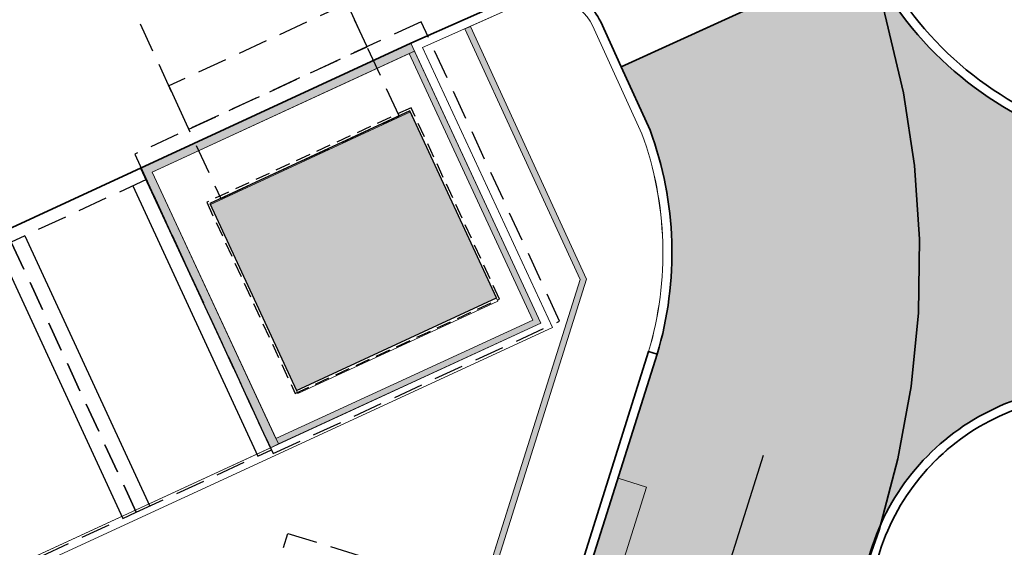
# Model space of a CAD drawing. Header units: metres. Extents: x 154038 to 155227, y 461678 to 462519.
# Tile 40 of 256: x 154392 to 154409, y 462392 to 462401. Entities that reach past the tile are written whole.
import ezdxf

# ---------------------------------------------------------------- set-up
doc = ezdxf.new("R2010")
doc.units = ezdxf.units.M
for name, pattern in [('AM-AS', [16, 10, -2, 2, -2]), ('DASHED', [0.75, 0.5, -0.25]), ('VH-OPSLUITBAND_100X200', [16, 8, -2, 4, -2])]:
    doc.linetypes.add(name, pattern=pattern)
for name, color, linetype, lineweight in [('B-WE-VH-KANTOPSLUITING_TROTTOIRBAND_130 150-G', 3, 'Continuous', 0), ('B-WE-VH-OPENVERHARDING_SBS-G', 2, 'Continuous', 18), ('N-PV-KG-WERKGRENS-G', 1, 'Continuous', 35), ('N-WE-KG-WERKGRENS-G', 1, 'Continuous', 35), ('N-WE-VH-KANTOPSLUITING_OPSLUITBAND_100X200-G', 150, 'VH-OPSLUITBAND_100X200', 0), ('N-WE-VH-KANTOPSLUITING_TROTTOIRBAND_130 150-G', 2, 'Continuous', 0), ('N-WE-VH-KANTVERHARDING_MOLGOOT-G', 6, 'Continuous', 18), ('N-WE-VH-VERHARDING_STRAATBAKSTEEN-TROTTOIR-HV_DF-G', 2, 'Continuous', 18), ('N-WE-VH-VERHARDING_STRAATBAKSTEEN_Rijbaan-KV_KF-G', 170, 'Continuous', 35)]:
    doc.layers.add(name, color=color, linetype=linetype, lineweight=lineweight)
for name, color, linetype in [('N-OI-KL-ET_MS_STEDIN NETBEHEER BV-G', 1, 'Continuous'), ('N-OI-KL-ET_MS_STEDIN NETBEHEER BV-V', 253, 'Continuous'), ('N-PV-VW-MARKERING_Pvak-G', 161, 'DASHED'), ('N-PV-WEG_RIJBAAN-AS-G', 40, 'AM-AS'), ('N-WE-VW-MARKERING_Pvak-H', 21, 'Continuous')]:
    doc.layers.add(name, color=color, linetype=linetype)
doc.layers.add('N-OI-KL-ET_MS_STEDIN NETBEHEER BV-H', color=21, linetype='DASHED', plot=False)
for name, color, linetype, lineweight, true_color in [('N-WE-VH-KANTOPSLUITING_OPSLUITBAND_100X200-V', 7, 'Continuous', 5, 0xbbbcbc), ('N-WE-VH-KANTOPSLUITING_TROTTOIRBAND_130 150-V', 7, 'Continuous', 5, 0xa7a8aa), ('N-WE-VH-KANTVERHARDING_MOLGOOT-V', 7, 'Continuous', 18, 0xb76059), ('N-WE-VH-VERHARDING_STRAATBAKSTEEN-TROTTOIR-HV_DF-V', 7, 'Continuous', 18, 0xd14124), ('N-WE-VH-VERHARDING_STRAATBAKSTEEN_Rijbaan-KV_KF-V', 7, 'Continuous', 18, 0xb33d26)]:
    doc.layers.add(name, color=color, linetype=linetype, lineweight=lineweight, true_color=true_color)

# ---------------------------------------------------------------- blocks, each defined once
blk = doc.blocks.new('*U277')
at = {"layer": 'N-OI-KL-ET_MS_STEDIN NETBEHEER BV-V'}
h = blk.add_hatch(color=256, dxfattribs=at)
h.dxf.hatch_style = 1
h.paths.add_polyline_path([(0.3098193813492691, -5.07879040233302), (3.668288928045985, -3.52615319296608), (2.216363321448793, -0.3855303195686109), (-1.142106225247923, -1.938167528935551)])
at = {"layer": 'N-OI-KL-ET_MS_STEDIN NETBEHEER BV-G'}
blk.add_lwpolyline([(0.3098193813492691, -5.07879040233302), (3.668288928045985, -3.52615319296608), (2.216363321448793, -0.3855303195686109), (-1.142106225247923, -1.938167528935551)], close=True, dxfattribs=at)
at = {"layer": 'N-OI-KL-ET_MS_STEDIN NETBEHEER BV-H'}
for points in [[(-0.9605673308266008, -1.854241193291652), (2.03482442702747, -0.4694566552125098), (0.3646903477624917, 3.14316734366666), (-2.63070141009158, 1.758382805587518)], [(-1.497695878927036, -0.6923922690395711), (1.497695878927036, 0.6923922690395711), (1.161990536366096, 1.418547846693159), (-1.833401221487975, 0.03376330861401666)], [(-0.08063085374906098, -6.140651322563), (4.730149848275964, -3.91660342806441), (2.405390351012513, 1.112023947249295), (-2.405390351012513, -1.112023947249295)]]:
    blk.add_lwpolyline(points, close=True, dxfattribs=at)
at = {"layer": 'N-OI-KL-ET_MS_STEDIN NETBEHEER BV-H', "ltscale": 0.5}
blk.add_lwpolyline([(0.2902968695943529, -5.131883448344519), (3.721381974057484, -3.545675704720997), (2.235885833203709, -0.3324372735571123), (-1.195199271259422, -1.918645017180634)], close=True, dxfattribs=at)

msp = doc.modelspace()

# ---------------------------------------------------------------- hatches: boundary and pattern name
at = {"layer": 'N-WE-VH-KANTOPSLUITING_OPSLUITBAND_100X200-V'}
h = msp.add_hatch(color=256, dxfattribs=at)
h.dxf.hatch_style = 1
h.paths.add_polyline_path([(154400.2108386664, 462391.1891706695), (154400.1151344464, 462391.218295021), (154401.777, 462396.491), (154399.8399617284, 462400.7029659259), (154399.9327230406, 462400.7440265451), (154401.8839715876, 462396.497733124)])
h = msp.add_hatch(color=256, dxfattribs=at)
h.dxf.hatch_style = 1
h.paths.add_polyline_path([(154398.9933946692, 462400.3282640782), (154398.9025990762, 462400.2863567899), (154400.9813662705, 462395.811501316), (154396.668335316, 462393.8217367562), (154396.7104658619, 462393.7310444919), (154401.1143, 462395.7627)])
at = {"layer": 'N-WE-VH-KANTOPSLUITING_TROTTOIRBAND_130 150-V'}
h = msp.add_hatch(color=256, dxfattribs=at)
h.dxf.hatch_style = 1
h.paths.add_polyline_path([(154398.992248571, 462400.3277350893), (154394.5899286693, 462398.295816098), (154396.7102990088, 462393.7314036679), (154396.5742610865, 462393.6682080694), (154394.3901610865, 462398.3698080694), (154398.9302, 462400.4643)])
at = {"layer": 'N-WE-VH-KANTVERHARDING_MOLGOOT-V'}
h = msp.add_hatch(color=256, dxfattribs=at)
h.dxf.hatch_style = 1
edge = h.paths.add_edge_path()
edge.add_line((154402.8912109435, 462393.0084398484), (154402.4143374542, 462393.1587451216))
edge.add_line((154402.4143374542, 462393.1587451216), (154401.8519, 462391.3743))
edge.add_line((154401.8519, 462391.3743), (154398.4892, 462380.5249))
edge.add_line((154398.4892, 462380.5249), (154396.2987029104, 462373.395387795))
edge.add_arc((154683.2187000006, 462283.0205999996), 300.8167000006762, 162.5164830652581, 165.0732824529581)
edge.add_arc((154451.2928466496, 462343.4737969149), 61.15959393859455, 163.8300378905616, 181.1045341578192)
edge.add_arc((154529.2012235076, 462347.1170627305), 139.1401940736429, 181.9861102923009, 187.7209327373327)
edge.add_arc((154258.0928344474, 462306.6519077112), 134.996839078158, 3.1729357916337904, 9.281039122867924, ccw=False)
edge.add_arc((154387.890391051, 462313.847216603), 4.999999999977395, -1.8551302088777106, 3.1729357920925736, ccw=False)
edge.add_arc((110567.8460071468, 463733.1543277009), 43848.02364667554, 358.127751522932, 358.14486979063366, ccw=False)
edge.add_arc((154335.1811019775, 462302.6283366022), 57.31680912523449, 347.1523499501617, 357.9637862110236, ccw=False)
edge.add_arc((154296.5426085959, 462306.9705815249), 96.05243662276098, 339.20821256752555, 349.75287005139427, ccw=False)
edge.add_line((154386.3397807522, 462272.8745633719), (154378.4781397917, 462252.3220039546))
edge.add_line((154378.4781397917, 462252.3220039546), (154378.9451406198, 462252.1433696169))
edge.add_line((154378.9451406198, 462252.1433696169), (154386.8070007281, 462272.6965019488))
edge.add_arc((154296.5426085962, 462306.9705815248), 96.55243662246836, 339.207847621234, 349.7461413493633)
edge.add_arc((154335.1811038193, 462302.6283446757), 57.81680912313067, 347.1635981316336, 357.9619891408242)
edge.add_arc((154391.9619737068, 462300.6077967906), 0.999999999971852, 357.9619971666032, 358.1363103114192)
edge.add_line((154392.9614447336, 462300.5752750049), (154393.3878639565, 462313.6800961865))
edge.add_line((154393.3878639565, 462313.6800961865), (154393.382567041, 462314.1406762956))
edge.add_arc((154258.0928341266, 462306.6519134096), 135.4968390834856, 3.168289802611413, 9.272435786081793)
edge.add_arc((154392.8061164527, 462328.645518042), 1.000000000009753, 187.7124586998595, 189.2724377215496, ccw=False)
edge.add_arc((154529.2012237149, 462347.1170566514), 138.6401940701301, 181.9861077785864, 187.7124566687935, ccw=False)
edge.add_arc((154451.2955529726, 462343.4732431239), 60.66234883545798, 163.8250699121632, 181.0966959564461, ccw=False)
edge.add_arc((154683.2187000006, 462283.0205999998), 300.3167000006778, 162.516146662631, 165.0743066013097, ccw=False)
edge.add_line((154396.7761343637, 462373.2468538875), (154398.9669687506, 462380.3774639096))
edge.add_line((154398.9669687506, 462380.3774639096), (154402.3291326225, 462391.2251341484))
edge.add_line((154402.3291326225, 462391.2251341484), (154402.8912109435, 462393.0084398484))
at = {"layer": 'N-WE-VH-VERHARDING_STRAATBAKSTEEN-TROTTOIR-HV_DF-V'}
h = msp.add_hatch(color=256, dxfattribs=at)
h.dxf.hatch_style = 1
edge = h.paths.add_edge_path()
edge.add_arc((154387.8903910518, 462313.8472166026), 4.849999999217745, 358.1448697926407, 363.1729357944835)
edge.add_arc((154317.0148823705, 462313.0805154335), 75.72514919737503, 0.7832465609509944, 11.66984906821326)
edge.add_arc((154521.1228782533, 462346.4337920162), 131.1938319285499, 181.8073485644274, 187.9019069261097, ccw=False)
edge.add_arc((154452.3211447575, 462343.4111726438), 62.33680694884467, 162.9285205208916, 181.0249761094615, ccw=False)
edge.add_arc((230585.0971955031, 440029.2051688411), 79397.84313124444, 163.6541877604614, 163.6637766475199, ccw=False)
edge.add_line((154396.4695261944, 462374.4621098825), (154394.5452040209, 462375.0699327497))
edge.add_line((154394.5452040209, 462375.0699327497), (154394.5186780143, 462374.9495803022))
edge.add_line((154394.5186780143, 462374.9495803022), (154393.7049076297, 462372.4945572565))
edge.add_line((154393.7049076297, 462372.4945572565), (154393.0218720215, 462369.94092413))
edge.add_line((154393.0218720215, 462369.94092413), (154392.0290544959, 462366.9248022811))
edge.add_line((154392.0290544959, 462366.9248022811), (154391.7632720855, 462366.9996151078))
edge.add_line((154391.7632720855, 462366.9996151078), (154390.3328263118, 462361.8958307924))
edge.add_line((154390.3328263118, 462361.8958307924), (154390.7661768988, 462361.8000790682))
edge.add_line((154390.7661768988, 462361.8000790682), (154387.8552608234, 462348.5982185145))
edge.add_line((154387.8552608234, 462348.5982185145), (154386.8940567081, 462342.6685095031))
edge.add_line((154386.8940567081, 462342.6685095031), (154387.9252957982, 462342.7482901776))
edge.add_arc((154491.4861023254, 462339.5838606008), 103.6091417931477, 178.2498005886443, 186.0285340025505)
edge.add_line((154388.4499485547, 462328.7024416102), (154389.4478484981, 462328.1532954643))
edge.add_line((154389.4478484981, 462328.1532954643), (154389.0139649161, 462313.2243513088))
edge.add_line((154389.0139649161, 462313.2243513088), (154388.8719649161, 462307.8693513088))
edge.add_line((154388.8719649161, 462307.8693513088), (154388.868965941, 462307.742306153))
edge.add_line((154388.868965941, 462307.742306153), (154388.822965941, 462305.472306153))
edge.add_line((154388.822965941, 462305.472306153), (154388.7237880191, 462303.2004914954))
edge.add_line((154388.7237880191, 462303.2004914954), (154388.5737880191, 462300.9344914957))
edge.add_line((154388.5737880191, 462300.9344914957), (154388.5555254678, 462300.7192628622))
edge.add_line((154388.5555254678, 462300.7192628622), (154388.3205254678, 462298.2242628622))
edge.add_line((154388.3205254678, 462298.2242628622), (154388.0260027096, 462295.7309122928))
edge.add_line((154388.0260027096, 462295.7309122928), (154387.6730027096, 462293.2499122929))
edge.add_line((154387.6730027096, 462293.2499122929), (154387.2493503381, 462290.7080435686))
edge.add_line((154387.2493503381, 462290.7080435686), (154386.7511641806, 462288.1449266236))
edge.add_line((154386.7511641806, 462288.1449266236), (154386.1929871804, 462285.6316384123))
edge.add_line((154386.1929871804, 462285.6316384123), (154385.5669871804, 462283.1406384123))
edge.add_line((154385.5669871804, 462283.1406384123), (154384.9505629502, 462280.9425428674))
edge.add_line((154384.9505629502, 462280.9425428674), (154384.2795629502, 462278.7665428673))
edge.add_line((154384.2795629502, 462278.7665428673), (154383.5520151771, 462276.6029238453))
edge.add_line((154383.5520151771, 462276.6029238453), (154382.7621773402, 462274.4369454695))
edge.add_line((154382.7621773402, 462274.4369454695), (154382.6950558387, 462274.2623729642))
edge.add_line((154382.6950558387, 462274.2623729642), (154375.7780558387, 462256.1793729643))
edge.add_line((154375.7780558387, 462256.1793729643), (154375.6300773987, 462255.8312866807))
edge.add_line((154375.6300773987, 462255.8312866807), (154375.3257533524, 462255.2780178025))
edge.add_line((154375.3257533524, 462255.2780178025), (154374.9637533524, 462254.7830178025))
edge.add_line((154374.9637533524, 462254.7830178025), (154374.5231142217, 462254.3184332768))
edge.add_line((154374.5231142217, 462254.3184332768), (154374.0471142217, 462253.9314332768))
edge.add_line((154374.0471142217, 462253.9314332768), (154373.5043571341, 462253.5949528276))
edge.add_line((154373.5043571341, 462253.5949528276), (154372.9453571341, 462253.3409528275))
edge.add_line((154372.9453571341, 462253.3409528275), (154372.3338090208, 462253.1534228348))
edge.add_line((154372.3338090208, 462253.1534228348), (154371.7288090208, 462253.0504228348))
edge.add_line((154371.7288090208, 462253.0504228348), (154371.0910001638, 462253.0243172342))
edge.add_line((154371.0910001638, 462253.0243172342), (154370.4800001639, 462253.0783172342))
edge.add_line((154370.4800001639, 462253.0783172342), (154370.1894210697, 462253.1321072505))
edge.add_line((154370.1894210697, 462253.1321072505), (154369.5155631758, 462251.3839908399))
edge.add_line((154369.5155631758, 462251.3839908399), (154372.3508124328, 462250.2836938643))
edge.add_arc((154371.9528442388, 462249.2582079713), 1.100000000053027, -20.9285590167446, 68.78987821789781, ccw=False)
edge.add_line((154372.9802734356, 462248.8652840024), (154372.7906648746, 462248.3694899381))
edge.add_arc((154373.4508628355, 462253.1743456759), 4.85000000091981, 262.1764206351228, 310.578153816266)
edge.add_line((154376.605713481, 462249.4906766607), (154376.3717127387, 462249.576953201))
edge.add_arc((154376.7685476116, 462250.6879304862), 1.179723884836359, 162.9320410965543, 250.3435564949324, ccw=False)
edge.add_line((154375.6407819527, 462251.034186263), (154378.9077207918, 462259.5748910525))
edge.add_line((154378.9077207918, 462259.5748910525), (154383.302125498, 462271.0631114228))
edge.add_line((154383.302125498, 462271.0631114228), (154385.2074888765, 462270.3342833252))
edge.add_line((154385.2074888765, 462270.3342833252), (154386.1996146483, 462272.9279815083))
edge.add_arc((154296.5426085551, 462306.970581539), 95.90243666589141, 339.2083226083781, 342.5747471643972)
edge.add_line((154388.0439323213, 462278.2515093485), (154386.1347786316, 462278.8474474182))
edge.add_arc((154296.5426085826, 462306.9705815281), 93.90243663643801, 342.5728384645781, 346.5089606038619)
edge.add_line((154387.853940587, 462285.0637731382), (154389.7980080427, 462284.5940799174))
edge.add_arc((154296.542608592, 462306.9705815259), 95.90243662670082, 346.5070519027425, 349.7549046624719)
edge.add_arc((154335.1811019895, 462302.6283366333), 57.16680912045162, 347.1489384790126, 351.6438304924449)
edge.add_line((154391.7410165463, 462294.3205011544), (154389.7614860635, 462294.6059614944))
edge.add_arc((154335.1807996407, 462302.6262793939), 55.16680913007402, 351.6405397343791, 358.1301118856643)
edge.add_arc((110567.8448082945, 463733.1543665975), 43845.87484615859, 358.1279661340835, 358.135865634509)
edge.add_line((154390.5152944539, 462306.8681097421), (154392.5142309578, 462306.8028956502))
edge.add_arc((110567.8415193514, 463733.1544733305), 43847.87813683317, 358.1358654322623, 358.1448697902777)
at = {"layer": 'N-WE-VH-VERHARDING_STRAATBAKSTEEN_Rijbaan-KV_KF-V'}
h = msp.add_hatch(color=256, dxfattribs=at)
h.dxf.hatch_style = 1
edge = h.paths.add_edge_path()
edge.add_line((154402.4663252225, 462400.0649336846), (154402.9530260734, 462398.9983003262))
edge.add_arc((154397.3247, 462396.9417), 5.992300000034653, -16.513714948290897, 20.072393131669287, ccw=False)
edge.add_line((154403.0698279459, 462395.2384195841), (154401.8519, 462391.3743))
edge.add_line((154401.8519, 462391.3743), (154398.4892, 462380.5249))
edge.add_line((154398.4892, 462380.5249), (154396.2987029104, 462373.395387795))
edge.add_arc((154683.2187000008, 462283.0206000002), 300.816700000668, 162.5164830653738, 165.0732824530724)
edge.add_arc((154451.5019999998, 462343.4298999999), 61.37269999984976, 163.8450555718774, 180.4660357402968)
edge.add_arc((154562.2953999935, 462346.2100999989), 172.1952999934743, 181.0912414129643, 181.3028615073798)
edge.add_arc((154529.2012235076, 462347.1170627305), 139.1401940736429, 181.9861102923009, 187.7209327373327)
edge.add_arc((154258.0928344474, 462306.6519077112), 134.996839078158, 3.1729357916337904, 9.281039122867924, ccw=False)
edge.add_arc((154387.890391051, 462313.847216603), 4.999999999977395, -1.8551302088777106, 3.1729357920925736, ccw=False)
edge.add_arc((110567.8460071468, 463733.1543277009), 43848.02364667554, 358.127751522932, 358.14486979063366, ccw=False)
edge.add_arc((154335.1811019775, 462302.6283366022), 57.31680912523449, 347.1523499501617, 357.9637862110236, ccw=False)
edge.add_arc((154296.5426085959, 462306.9705815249), 96.05243662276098, 339.20821256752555, 349.75287005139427, ccw=False)
edge.add_line((154386.3397807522, 462272.8745633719), (154378.1208711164, 462251.3880022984))
edge.add_arc((154373.4508628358, 462253.1743456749), 4.999999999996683, 248.9243926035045, 339.0674495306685, ccw=False)
edge.add_line((154371.6528648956, 462248.5088121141), (154330.4983723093, 462264.3688829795))
edge.add_arc((154332.2963702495, 462269.0344165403), 4.999999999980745, 158.8506380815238, 248.9243926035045, ccw=False)
edge.add_line((154327.633155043, 462270.8384187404), (154322.2182998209, 462257.0796951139))
edge.add_arc((154326.8762772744, 462255.2622116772), 4.999999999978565, 68.92439260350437, 158.6849044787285, ccw=False)
edge.add_line((154328.6742752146, 462259.927745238), (154369.6253710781, 462244.146059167))
edge.add_arc((154368.546572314, 462241.3467390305), 2.99999999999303, -40.756904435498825, 68.92439260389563, ccw=False)
edge.add_line((154370.8190312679, 462239.3881859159), (154350.3003182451, 462215.5808493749))
edge.add_line((154350.3003182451, 462215.5808493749), (154354.4664929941, 462211.9901686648))
edge.add_line((154354.4664929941, 462211.9901686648), (154376.1217935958, 462237.1162586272))
edge.add_arc((154379.9092251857, 462233.8520034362), 4.999999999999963, 69.88191186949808, 139.2430955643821, ccw=False)
edge.add_line((154381.6290059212, 462238.5469320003), (154425.7070154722, 462222.4008904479))
edge.add_arc((154417.018702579, 462198.6897881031), 25.25278510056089, -16.664872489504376, 69.87596223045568, ccw=False)
edge.add_arc((157666.9691559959, 461217.3154816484), 3369.636605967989, 163.1964412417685, 163.3786460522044)
edge.add_arc((154413.991193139, 462188.4140340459), 25.19742425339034, 306.2216587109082, 343.3275794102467, ccw=False)
edge.add_arc((154464.438245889, 462119.6126079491), 60.11694794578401, 126.2616944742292, 165.9651099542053)
edge.add_line((154406.1158953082, 462134.191731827), (154403.4350513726, 462123.4685137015))
edge.add_line((154403.4350513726, 462123.4685137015), (154408.7682220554, 462122.128734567))
edge.add_line((154408.7682220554, 462122.128734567), (154411.4517105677, 462132.8579119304))
edge.add_arc((154464.4382458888, 462119.6126079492), 54.61694794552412, 126.26169447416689, 165.965109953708, ccw=False)
edge.add_arc((154413.9223946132, 462188.4690976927), 30.78251024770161, 306.2715562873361, 342.4399025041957)
edge.add_arc((157974.4209341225, 461124.7692932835), 3685.214971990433, 163.2008121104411, 163.3742110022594, ccw=False)
edge.add_arc((154417.0221227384, 462198.6915012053), 30.75000000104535, 343.3163956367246, 429.8818134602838)
edge.add_line((154427.5988238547, 462227.5652937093), (154386.6055854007, 462242.5813649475))
edge.add_arc((154388.3253661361, 462247.2762935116), 5.000000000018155, 159.0674495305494, 249.881911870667, ccw=False)
edge.add_line((154383.6553578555, 462249.0626368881), (154387.8967552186, 462260.1508526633))
edge.add_line((154387.8967552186, 462260.1508526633), (154387.7099548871, 462260.2223063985))
edge.add_arc((154388.0672235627, 462261.1563080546), 1.000000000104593, 159.0674495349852, 249.0674495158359, ccw=False)
edge.add_line((154387.1332219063, 462261.5135767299), (154389.0712005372, 462266.5704007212))
edge.add_arc((154391.8732055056, 462265.4985946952), 3.000000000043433, 69.62902959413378, 159.0674495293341, ccw=False)
edge.add_line((154392.917496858, 462268.3109701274), (154430.1810169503, 462254.4742784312))
edge.add_line((154430.1810169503, 462254.4742784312), (154431.8512165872, 462258.9743266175))
edge.add_line((154431.8512165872, 462258.9743266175), (154395.6251004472, 462272.4258094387))
edge.add_arc((154396.6693917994, 462275.2381848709), 2.999999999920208, 162.6061027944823, 249.6290295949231, ccw=False)
edge.add_arc((154291.0150963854, 462308.4952056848), 107.7648871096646, 342.5252648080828, 349.4062961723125)
edge.add_arc((154335.1811019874, 462302.628336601), 63.31680911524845, 347.2767838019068, 357.900043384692)
edge.add_arc((154403.452031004, 462300.1250070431), 4.999999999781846, 69.69926275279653, 177.9000433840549, ccw=False)
edge.add_line((154405.1867696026, 462304.8144293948), (154409.5381953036, 462303.2047345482))
edge.add_line((154409.5381953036, 462303.2047345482), (154413.2680040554, 462301.8249898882))
edge.add_line((154413.2680040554, 462301.8249898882), (154412.574111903, 462299.9492188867))
edge.add_line((154412.574111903, 462299.9492188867), (154428.5182119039, 462294.0512806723))
edge.add_line((154428.5182119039, 462294.0512806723), (154429.2121043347, 462295.9270524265))
edge.add_line((154429.2121043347, 462295.9270524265), (154433.6410954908, 462294.2885004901))
edge.add_line((154433.6410954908, 462294.2885004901), (154432.9472031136, 462292.4127288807))
edge.add_line((154432.9472031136, 462292.4127288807), (154447.9533649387, 462286.8615932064))
edge.add_line((154447.9533649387, 462286.8615932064), (154448.6505679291, 462288.7463142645))
edge.add_line((154448.6505679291, 462288.7463142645), (154454.4572879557, 462286.5880975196))
edge.add_line((154454.4572879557, 462286.5880975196), (154453.7633954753, 462284.7123256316))
edge.add_line((154453.7633954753, 462284.7123256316), (154474.8840248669, 462276.8993058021))
edge.add_line((154474.8840248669, 462276.8993058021), (154491.8533369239, 462322.7717708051))
edge.add_line((154491.8533369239, 462322.7717708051), (154486.973939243, 462324.5625544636))
edge.add_line((154486.973939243, 462324.5625544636), (154476.0813435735, 462295.1170240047))
edge.add_line((154476.0813435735, 462295.1170240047), (154473.6529376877, 462288.551750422))
edge.add_arc((154468.9725189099, 462290.2669297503), 4.984792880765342, 249.62695120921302, 339.87420995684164, ccw=False)
edge.add_line((154467.2371573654, 462285.5939563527), (154400.9248137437, 462310.1228288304))
edge.add_arc((154402.6595434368, 462314.8122544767), 4.999999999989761, 183.2307423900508, 249.6993715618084, ccw=False)
edge.add_arc((154258.0928344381, 462306.6519076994), 139.7968390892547, 3.230742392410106, 9.308913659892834)
edge.add_arc((154461.2052602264, 462341.8444416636), 66.35983151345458, 179.6442233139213, 190.9272819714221, ccw=False)
edge.add_arc((154458.7153827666, 462343.8528629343), 63.88862175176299, 170.6628518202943, 181.4317800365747, ccw=False)
edge.add_arc((154691.0310000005, 462286.2763000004), 303.0715000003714, 163.3178598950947, 167.0454300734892, ccw=False)
edge.add_line((154400.7151664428, 462373.2765925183), (154402.6147, 462379.2877))
edge.add_line((154402.6147, 462379.2877), (154406.6247582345, 462391.8316668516))
edge.add_arc((154410.3995, 462390.7789), 3.918799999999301, 71.60059999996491, 164.4163351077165, ccw=False)
edge.add_line((154411.6364265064, 462394.4973682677), (154412.7388475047, 462398.0138972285))
edge.add_line((154412.7388475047, 462398.0138972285), (154409.9223075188, 462398.8968738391))
edge.add_arc((154411.9612999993, 462404.5031999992), 5.965599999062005, 205.4510438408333, 250.0139291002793, ccw=False)
edge.add_line((154406.5746447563, 462401.939544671), (154402.4663252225, 462400.0649336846))

# ---------------------------------------------------------------- linework, layer by layer
at = {"layer": 'B-WE-VH-KANTOPSLUITING_TROTTOIRBAND_130 150-G'}
for points in [[(154403.594071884, 462419.2641341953, 0.3637147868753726), (154401.9160852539, 462412.008845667), (154402.4511, 462410.8634), (154402.7357, 462410.1735), (154406.574644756, 462401.9395446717, 0.1969303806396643), (154409.9223075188, 462398.8968738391), (154412.7388475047, 462398.0138972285), (154412.7837187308, 462398.1570285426), (154409.9704224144, 462399.0389882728, -0.196754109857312), (154406.7103417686, 462402.0034718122), (154402.8730769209, 462410.2338239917), (154402.5884570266, 462410.9237722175), (154402.0509230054, 462412.0746115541, -0.3638397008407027), (154403.6843516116, 462419.1443445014)], [(154411.5890806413, 462394.3550363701, 0.4289001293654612), (154406.768498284, 462391.7886920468), (154402.7576531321, 462379.2422636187), (154400.8585321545, 462373.2324617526, 0.01626119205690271), (154395.8204831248, 462354.1893759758, 0.04700234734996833), (154394.9967531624, 462342.2656326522), (154394.8464553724, 462342.2666401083, -0.04698314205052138), (154395.6732384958, 462354.2183843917, -0.01626602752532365), (154400.7151664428, 462373.2765925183), (154402.6147, 462379.2877), (154406.6247582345, 462391.8316668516, -0.428681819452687), (154411.6364265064, 462394.4973682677)]]:
    msp.add_lwpolyline(points, format="xyb", close=True, dxfattribs=at)
for points in [[(154396.1554733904, 462373.4399476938), (154398.3458693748, 462380.5691308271), (154401.7087302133, 462391.4190497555), (154402.9263775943, 462395.2822791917, 0.1606965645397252), (154402.8141240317, 462398.9413732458), (154401.9858106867, 462400.7566703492, 0.4191858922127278), (154400.8198395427, 462401.1367069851), (154399.1305916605, 462400.3889646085), (154401.3137005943, 462395.6894980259), (154388.9602889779, 462389.9904012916), (154386.743439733, 462394.8276029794), (154385.6548362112, 462397.2027924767), (154384.5392346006, 462399.6171795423), (154382.3824298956, 462404.2846944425)], [(154382.5814, 462404.2117), (154384.6754, 462399.6801), (154385.7911, 462397.2655), (154386.8798, 462394.8901), (154389.034, 462390.1896), (154401.1143, 462395.7627), (154398.9302, 462400.4643), (154400.7550378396, 462401.2720610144, -0.4185431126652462), (154402.1212664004, 462400.8211502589), (154402.9530260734, 462398.9983003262, -0.1610070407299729), (154403.0698279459, 462395.2384195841), (154401.8519, 462391.3743), (154398.4892, 462380.5249), (154396.2987029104, 462373.395387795, 0.01115660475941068)]]:
    msp.add_lwpolyline(points, format="xyb", dxfattribs=at)
at = {"layer": 'B-WE-VH-OPENVERHARDING_SBS-G'}
msp.add_lwpolyline([(154406.5746447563, 462401.939544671), (154402.7357, 462410.1735), (154400.8604, 462409.3012), (154398.6876, 462408.3119), (154399.063978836, 462407.4831822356, -0.4139936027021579), (154398.5690791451, 462406.1229462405), (154398.5706, 462406.1236), (154396.721, 462405.26), (154384.6754, 462399.6801), (154385.7911, 462397.2655), (154386.8798, 462394.8901), (154398.9302, 462400.4643), (154400.7550378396, 462401.2720610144, -0.4185431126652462), (154402.1212664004, 462400.8211502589), (154402.4663252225, 462400.0649336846)], format="xyb", dxfattribs=at)
msp.add_lwpolyline([(154394.3901610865, 462398.3698080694), (154386.8798, 462394.8901), (154389.034, 462390.1896), (154396.5742610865, 462393.6682080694)], close=True, dxfattribs=at)
at = {"layer": 'N-PV-KG-WERKGRENS-G', "ltscale": 0.25}
msp.add_lwpolyline([(154406.735, 462401.61175), (154406.91975, 462400.834), (154407.206, 462399.63), (154407.39175, 462398.40525), (154407.47575, 462397.17), (154407.45725, 462395.93175), (154407.33575, 462394.699), (154407.11325, 462393.48125), (154406.80025, 462392.28425), (154406.63575, 462391.82475), (154408.439, 462391.29575), (154408.819, 462391.328), (154406.688, 462385.706), (154406.594, 462385.443), (154405.003, 462380.98), (154404.938, 462380.808), (154403.219, 462376.253), (154403.119, 462375.934), (154401.782, 462371.675)], dxfattribs=at)
at = {"layer": 'N-PV-VW-MARKERING_Pvak-G'}
for points in [[(154392.2236014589, 462397.1225858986), (154394.3213054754, 462392.5839035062), (154396.5906466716, 462393.6327555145), (154394.4929426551, 462398.1714379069)], [(154389.9542602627, 462396.0737338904), (154392.0519642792, 462391.535051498), (154394.3213054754, 462392.5839035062), (154392.2236014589, 462397.1225858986)], [(154400.906178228, 462388.3637251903), (154396.1296731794, 462389.8418995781), (154396.8687603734, 462392.2301521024), (154401.6452654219, 462390.7519777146)]]:
    msp.add_lwpolyline(points, close=True, dxfattribs=at)
at = {"layer": 'N-PV-WEG_RIJBAAN-AS-G'}
msp.add_lwpolyline([(154404.8472930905, 462393.5350432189), (154404.2383291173, 462391.6029834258), (154402.2333, 462385.331), (154400.55195, 462379.9063), (154398.5069346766, 462373.3359901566, 0.01580435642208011), (154394.1129879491, 462357.3621856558, 0.06270402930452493), (154392.4722519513, 462342.2808835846, 0.05102203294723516), (154393.6856132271, 462328.8440173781, -0.02671906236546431), (154395.2790470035, 462314.2568056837, -0.02194259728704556), (154395.2865125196, 462313.6076603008, -3.735595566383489e-05), (154395.0739091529, 462307.0588124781)], format="xyb", dxfattribs=at)
at = {"layer": 'N-WE-KG-WERKGRENS-G', "ltscale": 0.25}
for points in [[(154393.609, 462372.523), (154394.453, 462375.111), (154381.497, 462403.245), (154381.4192842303, 462403.27545618), (154381.237, 462403.6610000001), (154382.5879045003, 462404.209541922), (154386.8862292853, 462394.8930740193), (154395.058, 462376.9890000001), (154396.5655763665, 462381.6990544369), (154398.5103780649, 462381.0972009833), (154401.5145167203, 462390.7924402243), (154402.9263775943, 462395.2822791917), (154403.0698279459, 462395.2384195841, 0.1611232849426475), (154402.9530260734, 462398.9983003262), (154402.4663252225, 462400.0649336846), (154406.7103417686, 462402.0034718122, 0.1967541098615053), (154409.9704224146, 462399.0389882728)], [(154411.5890806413, 462394.3550363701, 0.4254266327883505), (154406.7806136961, 462391.8312855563), (154408.439, 462391.29575), (154408.819, 462391.328), (154406.688, 462385.706), (154406.594, 462385.443), (154405.003, 462380.98), (154404.938, 462380.808), (154403.219, 462376.253), (154403.119, 462375.934), (154401.782, 462371.675)]]:
    msp.add_lwpolyline(points, format="xyb", dxfattribs=at)
at = {"layer": 'N-WE-VH-KANTOPSLUITING_OPSLUITBAND_100X200-G'}
for points in [[(154400.2108386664, 462391.1891706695), (154400.1151344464, 462391.218295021), (154401.777, 462396.491), (154399.8399617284, 462400.7029659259), (154399.9327230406, 462400.7440265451), (154401.8839715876, 462396.497733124)], [(154398.9933946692, 462400.3282640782), (154398.9025990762, 462400.2863567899), (154400.9813662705, 462395.811501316), (154396.668335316, 462393.8217367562), (154396.7104658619, 462393.7310444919), (154401.1143, 462395.7627)]]:
    msp.add_lwpolyline(points, close=True, dxfattribs=at)
at = {"layer": 'N-WE-VH-KANTOPSLUITING_TROTTOIRBAND_130 150-G'}
msp.add_lwpolyline([(154398.992248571, 462400.3277350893), (154394.5899286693, 462398.295816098), (154396.7102990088, 462393.7314036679), (154396.5742610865, 462393.6682080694), (154394.3901610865, 462398.3698080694), (154398.9302, 462400.4643)], close=True, dxfattribs=at)
at = {"layer": 'N-WE-VH-KANTVERHARDING_MOLGOOT-G'}
msp.add_lwpolyline([(154390.6443164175, 462342.3121787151, -0.07550467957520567), (154393.0344827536, 462360.3720082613, -0.01116254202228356), (154396.7761343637, 462373.2468538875), (154398.9669687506, 462380.3774639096), (154402.3291326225, 462391.2251341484), (154402.8912109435, 462393.0084398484), (154402.8912109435, 462393.0084398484), (154402.4143374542, 462393.1587451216), (154401.8519, 462391.3743), (154398.4892, 462380.5249), (154396.2987029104, 462373.395387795, 0.01115660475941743), (154392.5527374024, 462360.5059869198, 0.0755172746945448), (154390.1446167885, 462342.2948501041, 0.02502810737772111)], format="xyb", dxfattribs=at)
at = {"layer": 'N-WE-VH-VERHARDING_STRAATBAKSTEEN-TROTTOIR-HV_DF-G'}
msp.add_lwpolyline([(154402.8141240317, 462398.9413732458), (154401.9858106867, 462400.7566703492, 0.4191858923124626), (154400.8198395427, 462401.1367069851), (154399.8399617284, 462400.7029659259), (154401.777, 462396.491), (154400.1151344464, 462391.218295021), (154401.5145167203, 462390.7924402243), (154402.9263775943, 462395.2822791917, 0.1595385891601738)], format="xyb", close=True, dxfattribs=at)
for points in [[(154398.9025990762, 462400.2863567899), (154394.5899286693, 462398.295816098), (154396.6683353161, 462393.8217367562), (154400.9813662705, 462395.811501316)], [(154398.9258619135, 462399.3063939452), (154400.3945727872, 462396.1294632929), (154397.0361032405, 462394.5768260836), (154395.5673923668, 462397.7537567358)]]:
    msp.add_lwpolyline(points, close=True, dxfattribs=at)
msp.add_lwpolyline([(154389.9943121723, 462342.2960760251, -0.07912519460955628), (154392.7309434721, 462361.7110472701, -4.18394127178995e-05), (154396.4695261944, 462374.4621098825), (154394.5452040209, 462375.0699327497), (154394.5186780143, 462374.9495803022), (154393.7049076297, 462372.4945572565), (154393.0218720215, 462369.94092413), (154392.0290544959, 462366.9248022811), (154391.7632720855, 462366.9996151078), (154390.3328263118, 462361.8958307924), (154390.7661768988, 462361.8000790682), (154387.8552608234, 462348.5982185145), (154386.8940567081, 462342.6685095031)], format="xyb", dxfattribs=at)
at = {"layer": 'N-WE-VH-VERHARDING_STRAATBAKSTEEN_Rijbaan-KV_KF-G'}
msp.add_lwpolyline([(154406.574644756, 462401.9395446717), (154402.7357, 462410.1735), (154401.9160852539, 462412.008845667, -0.363714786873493), (154403.594071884, 462419.2641341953), (154389.7266753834, 462412.9030487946, -0.3940128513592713), (154397.8120971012, 462410.189423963), (154398.6876, 462408.3119), (154399.063978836, 462407.4831822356, -0.4139936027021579), (154398.5690791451, 462406.1229462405), (154398.5706, 462406.1236), (154396.721, 462405.26), (154384.6754, 462399.6801), (154385.7911, 462397.2655), (154386.8798, 462394.8901), (154398.9302, 462400.4643), (154400.7550378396, 462401.2720610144, -0.4185431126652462), (154402.1212664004, 462400.8211502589), (154402.4663252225, 462400.0649336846)], format="xyb", close=True, dxfattribs=at)
msp.add_lwpolyline([(154394.8467080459, 462342.2564987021, -0.04702292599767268), (154395.6732384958, 462354.2183843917, -0.01626602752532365), (154400.7151664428, 462373.2765925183), (154402.6147, 462379.2877), (154406.6247582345, 462391.8316668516, -0.428681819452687), (154411.6364265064, 462394.4973682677), (154412.7388475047, 462398.0138972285), (154409.9223075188, 462398.8968738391, -0.1969303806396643), (154406.5746447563, 462401.939544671), (154402.4663252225, 462400.0649336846), (154402.9530260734, 462398.9983003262, -0.1610070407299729), (154403.0698279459, 462395.2384195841), (154401.8519, 462391.3743), (154398.4892, 462380.5249), (154396.2987029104, 462373.395387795, 0.01115660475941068), (154392.5527374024, 462360.5059869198, 0.07265012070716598), (154390.1313301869, 462342.9307086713, 0.0009233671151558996)], format="xyb", dxfattribs=at)
at = {"layer": 'N-WE-VW-MARKERING_Pvak-H'}
for points in [[(154394.2660085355, 462398.066552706), (154396.363712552, 462393.5278703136)], [(154392.4505355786, 462397.2274710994), (154394.5482395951, 462392.688788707)], [(154391.9966673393, 462397.0177006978), (154394.0943713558, 462392.4790183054)]]:
    msp.add_lwpolyline(points, dxfattribs=at)

# ---------------------------------------------------------------- block references
at = {"layer": 'N-OI-KL-ET_MS_STEDIN NETBEHEER BV-G', "lineweight": 50}
msp.add_blockref('*U277', (154396.7011059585, 462399.7100781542), dxfattribs=at)

doc.saveas('drawing.dxf')
